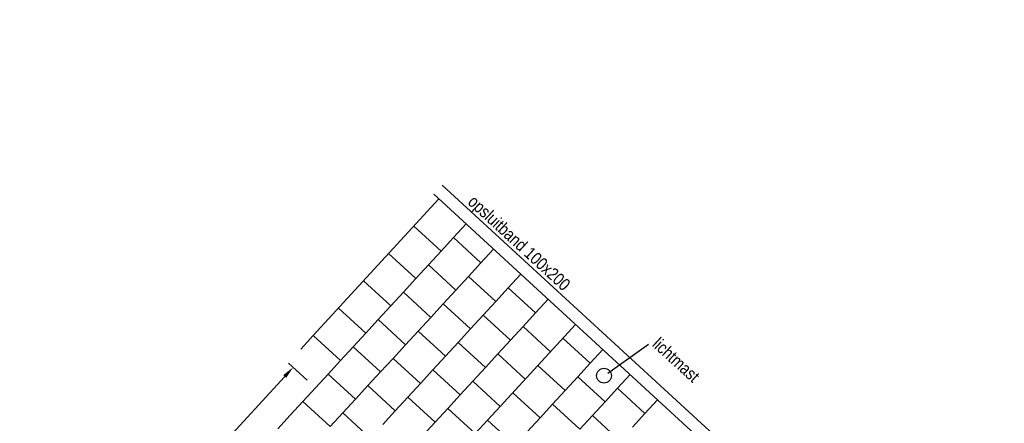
# Model space of a CAD drawing. Header units: metres. Extents: x 111546 to 149831, y 498798 to 507863.
# Tile 136 of 256: x 113050.66 to 113058.62, y 500907.33 to 500910.59. Entities that reach past the tile are written whole.
import ezdxf

# ---------------------------------------------------------------- set-up
doc = ezdxf.new("R2010")
doc.units = ezdxf.units.M
for name, color, linetype in [('0-aanduiding', 3, 'Continuous'), ('0-maatvoering', 3, 'Continuous'), ('3-opsluiting', 2, 'Continuous'), ('3-tegels', 3, 'Continuous'), ('4-lichtmast', 4, 'Continuous')]:
    doc.layers.add(name, color=color, linetype=linetype)
doc.layers.add('0-hulplijn', color=6, linetype='Continuous', plot=False)
doc.styles.add('Stempel', font='arial.ttf')
doc.styles.add('Zaanstad', font='ARIALN.TTF')
doc.styles.add('Zaanstad 1-200 1.8mm', font='ARIALN.TTF', dxfattribs={"height": 0.36})
doc.dimstyles.new('1-50', dxfattribs={"dimtxt": 0.1, "dimasz": 0.1, "dimexe": 0.05, "dimexo": 0.05, "dimgap": 0.025, "dimtad": 1, "dimzin": 0, "dimdsep": 46, "dimtxsty": 'Zaanstad', "dimcen": 0, "dimclrd": 256, "dimclre": 256, "dimclrt": 256, "dimadec": 0, "dimazin": 0, "dimtfac": 1, "dimtofl": 0, "dimtmove": 0, "dimatfit": 3, "dimfxl": 1, "dimtfill": 1, "dimtolj": 1, "dimtzin": 0, "dimlwd": -1, "dimlwe": -1, "dimarcsym": 0})

# ---------------------------------------------------------------- blocks, each defined once
blk = doc.blocks.new('*D1270')
at = {"layer": '0-maatvoering', "transparency": 16777216}
for p, q in [((113052.9827, 500907.6759), (113052.832, 500907.8144)), ((113051.7185, 500906.5289), (113052.8012, 500907.7069)), ((113051.7646, 500906.3506), (113051.614, 500906.4891))]:
    blk.add_line(p, q, dxfattribs=at)
for points in [[(113052.7889, 500907.7182), (113052.8134, 500907.6956), (113052.8688, 500907.7805)], [(113051.7062, 500906.5402), (113051.7307, 500906.5176), (113051.6508, 500906.4553)]]:
    blk.add_solid(points, dxfattribs=at)
at = {"layer": 'Defpoints', "color": 0, "transparency": 16777216}
for p in [(113052.8688, 500907.7805), (113053.0195, 500907.6421), (113051.8014, 500906.3168)]:
    blk.add_point(p, dxfattribs=at)
at = {"layer": '0-maatvoering', "transparency": 16777216, "insert": (113052.1936, 500907.1583), "char_height": 0.1, "attachment_point": 5, "rotation": 47.41437, "style": 'Zaanstad', "bg_fill": 3, "box_fill_scale": 1.1, "bg_fill_color": 256, "bg_fill_true_color": 13158600, "bg_fill_transparency": 0}
blk.add_mtext('\\A1;1.80', dxfattribs=at)

msp = doc.modelspace()

# ---------------------------------------------------------------- linework, layer by layer
at = {"layer": '0-aanduiding'}
msp.add_line((113055.4114, 500907.7333), (113055.7403, 500907.9677), dxfattribs=at)
at = {"layer": '3-opsluiting'}
for p, q in [((113054.0738, 500909.2537), (113058.5427, 500905.1464)), ((113054.0061, 500909.1801), (113058.475, 500905.0728))]:
    msp.add_line(p, q, dxfattribs=at)
at = {"layer": '3-tegels'}
for p, q in [((113054.0464, 500909.1431), (113053.0313, 500908.0387)), ((113053.8434, 500908.9222), (113054.0642, 500908.7192)), ((113054.2673, 500908.9401), (113054.1657, 500908.8296)), ((113054.1657, 500908.8296), (113054.0642, 500908.7192)), ((113054.1657, 500908.8296), (113054.3866, 500908.6266)), ((113053.6404, 500908.7013), (113053.8612, 500908.4983)), ((113054.0642, 500908.7192), (113053.9627, 500908.6087)), ((113054.4881, 500908.737), (113054.3866, 500908.6266)), ((113053.9627, 500908.6087), (113053.8612, 500908.4983)), ((113053.9627, 500908.6087), (113054.1836, 500908.4057)), ((113054.3866, 500908.6266), (113054.2851, 500908.5162)), ((113054.2851, 500908.5162), (113054.1836, 500908.4057)), ((113054.2851, 500908.5162), (113054.506, 500908.3132)), ((113054.709, 500908.534), (113054.6075, 500908.4236)), ((113053.4374, 500908.4804), (113053.6582, 500908.2774)), ((113053.8612, 500908.4983), (113053.7597, 500908.3879)), ((113053.7597, 500908.3879), (113053.6582, 500908.2774)), ((113053.7597, 500908.3879), (113053.9806, 500908.1848)), ((113054.1836, 500908.4057), (113054.0821, 500908.2953)), ((113054.6075, 500908.4236), (113054.506, 500908.3132)), ((113054.6075, 500908.4236), (113054.8284, 500908.2206)), ((113053.6582, 500908.2774), (113053.5567, 500908.167)), ((113054.0821, 500908.2953), (113053.9806, 500908.1848)), ((113054.0821, 500908.2953), (113054.303, 500908.0923)), ((113054.506, 500908.3132), (113054.4045, 500908.2027)), ((113054.9299, 500908.331), (113054.8284, 500908.2206)), ((113053.2343, 500908.2595), (113053.4552, 500908.0565)), ((113054.4045, 500908.2027), (113054.303, 500908.0923)), ((113054.4045, 500908.2027), (113054.6254, 500907.9997)), ((113054.8284, 500908.2206), (113054.7269, 500908.1101)), ((113053.5567, 500908.167), (113053.4552, 500908.0565)), ((113053.5567, 500908.167), (113053.7776, 500907.964)), ((113053.9806, 500908.1848), (113053.8791, 500908.0744)), ((113055.1508, 500908.128), (113054.5418, 500907.4654)), ((113054.7269, 500908.1101), (113054.6254, 500907.9997)), ((113054.7269, 500908.1101), (113054.9478, 500907.9071)), ((113053.0313, 500908.0387), (113052.9298, 500907.9282)), ((113053.0313, 500908.0387), (113053.2522, 500907.8357)), ((113053.4552, 500908.0565), (113053.3537, 500907.9461)), ((113053.8791, 500908.0744), (113053.7776, 500907.964)), ((113053.8791, 500908.0744), (113054.1, 500907.8714)), ((113054.303, 500908.0923), (113054.2015, 500907.9818)), ((113053.7776, 500907.964), (113053.6761, 500907.8535)), ((113054.2015, 500907.9818), (113054.1, 500907.8714)), ((113054.2015, 500907.9818), (113054.4224, 500907.7788)), ((113054.6254, 500907.9997), (113054.5239, 500907.8893)), ((113055.0493, 500908.0176), (113055.2701, 500907.8146)), ((113053.3537, 500907.9461), (113053.2522, 500907.8357)), ((113053.3537, 500907.9461), (113053.5746, 500907.7431)), ((113054.1, 500907.8714), (113053.9985, 500907.761)), ((113054.5239, 500907.8893), (113054.4224, 500907.7788)), ((113054.5239, 500907.8893), (113054.7448, 500907.6863)), ((113055.3717, 500907.925), (113055.2701, 500907.8146)), ((113053.2522, 500907.8357), (113053.1507, 500907.7252)), ((113053.6761, 500907.8535), (113053.5746, 500907.7431)), ((113053.6761, 500907.8535), (113053.897, 500907.6505)), ((113054.8463, 500907.7967), (113055.0671, 500907.5937)), ((113055.2701, 500907.8146), (113055.1686, 500907.7041)), ((113053.1507, 500907.7252), (113053.0492, 500907.6148)), ((113053.1507, 500907.7252), (113053.3716, 500907.5222)), ((113053.5746, 500907.7431), (113053.4731, 500907.6326)), ((113053.9985, 500907.761), (113053.897, 500907.6505)), ((113053.9985, 500907.761), (113054.2194, 500907.5579)), ((113054.4224, 500907.7788), (113054.3209, 500907.6684)), ((113055.5925, 500907.722), (113055.491, 500907.6116)), ((113053.4731, 500907.6326), (113053.3716, 500907.5222)), ((113053.4731, 500907.6326), (113053.694, 500907.4296)), ((113053.897, 500907.6505), (113053.7955, 500907.5401)), ((113054.3209, 500907.6684), (113054.2194, 500907.5579)), ((113054.3209, 500907.6684), (113054.5418, 500907.4654)), ((113055.1686, 500907.7041), (113055.0671, 500907.5937)), ((113055.1686, 500907.7041), (113055.3895, 500907.5011)), ((113053.0492, 500907.6148), (113052.9477, 500907.5043)), ((113054.2194, 500907.5579), (113054.1179, 500907.4475)), ((113054.6433, 500907.5758), (113054.8641, 500907.3728)), ((113055.0671, 500907.5937), (113054.9656, 500907.4833)), ((113055.491, 500907.6116), (113055.3895, 500907.5011)), ((113055.491, 500907.6116), (113055.7119, 500907.4086)), ((113052.9477, 500907.5043), (113052.8462, 500907.3939)), ((113052.9477, 500907.5043), (113053.1686, 500907.3013)), ((113053.3716, 500907.5222), (113053.2701, 500907.4118)), ((113053.7955, 500907.5401), (113053.694, 500907.4296)), ((113053.7955, 500907.5401), (113054.0164, 500907.3371)), ((113054.9656, 500907.4833), (113054.8641, 500907.3728)), ((113054.9656, 500907.4833), (113055.1865, 500907.2802)), ((113055.3895, 500907.5011), (113055.288, 500907.3907)), ((113055.8134, 500907.519), (113055.7119, 500907.4086)), ((113052.8462, 500907.3939), (113052.7447, 500907.2834)), ((113053.2701, 500907.4118), (113053.1686, 500907.3013)), ((113053.2701, 500907.4118), (113053.491, 500907.2088)), ((113053.694, 500907.4296), (113053.5925, 500907.3192)), ((113054.1179, 500907.4475), (113054.0164, 500907.3371)), ((113054.1179, 500907.4475), (113054.3387, 500907.2445)), ((113054.5418, 500907.4654), (113054.4402, 500907.3549)), ((113055.7119, 500907.4086), (113055.6104, 500907.2981)), ((113054.0164, 500907.3371), (113053.9149, 500907.2266)), ((113054.4402, 500907.3549), (113054.3387, 500907.2445)), ((113054.4402, 500907.3549), (113054.6611, 500907.1519)), ((113054.8641, 500907.3728), (113054.7626, 500907.2624)), ((113055.288, 500907.3907), (113055.1865, 500907.2802)), ((113055.288, 500907.3907), (113055.5089, 500907.1877))]:
    msp.add_line(p, q, dxfattribs=at)
at = {"layer": '4-lichtmast'}
msp.add_circle((113055.3806, 500907.7131), 0.06, dxfattribs=at)

# ---------------------------------------------------------------- texts
at = {"layer": '0-hulplijn', "ltscale": 0.01, "insert": (113068.4754, 500974.5479, 0), "char_height": 31.10468, "attachment_point": 1, "rotation": 317.58453, "style": 'Stempel'}
msp.add_mtext_dynamic_manual_height_columns('Details', width=145.978115, gutter_width=4860.1057, heights=[0], dxfattribs=at)
at = {"layer": '0-maatvoering', "style": 'Zaanstad 1-200 1.8mm'}
for s, p in [('opsluitband 100x200', (113054.2726, 500909.1077)), ('lichtmast', (113055.7638, 500907.9575))]:
    msp.add_text(s, height=0.1, rotation=317.41437, dxfattribs=at).set_placement(p)

# ---------------------------------------------------------------- next in the draw order: dimensions: what is measured, and where the dimension line sits
at = {"layer": '0-maatvoering'}
dim = msp.add_linear_dim(base=(113052.8688, 500907.7805), p1=(113051.8014, 500906.3168), p2=(113053.0195, 500907.6421), angle=47.41437, dimstyle='1-50', dxfattribs=at)
dim.commit()
dim.dimension.update_dxf_attribs({"geometry": '*D1270', "text_midpoint": (113052.2496, 500907.1068), "dimtype": 161})

doc.saveas('drawing.dxf')
